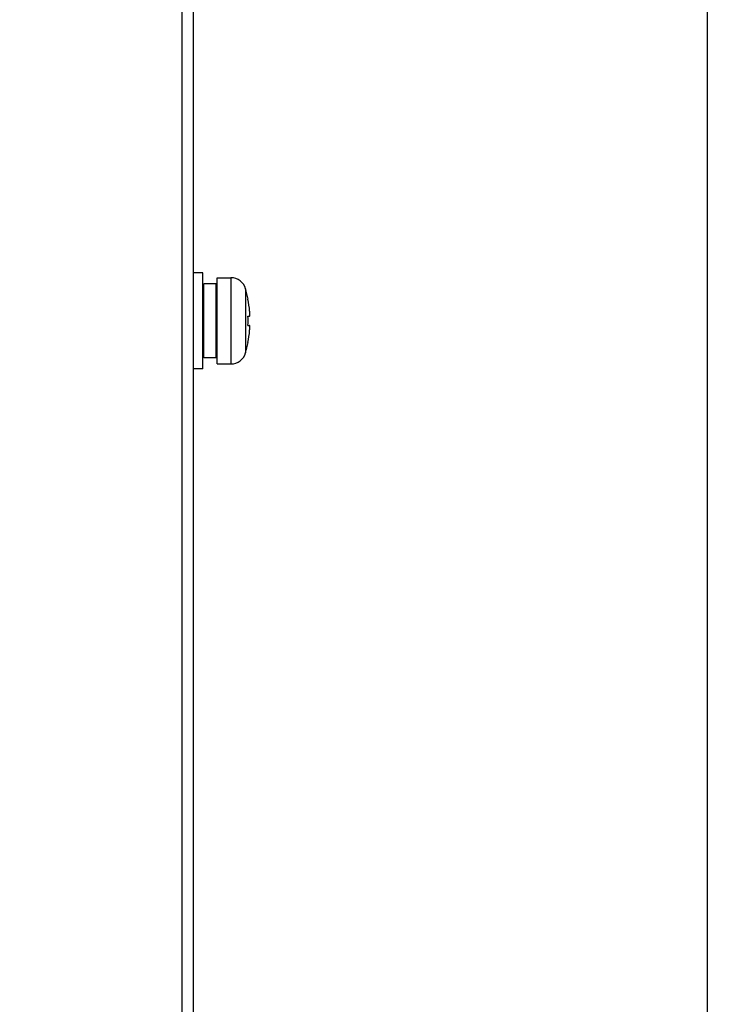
# Model space of a CAD drawing. Header units: millimetres. Extents: x 1117 to 38156, y -1945 to 7303.
# Tile 112 of 256: x 4296 to 4371, y 713 to 816. Entities that reach past the tile are written whole.
import ezdxf

# ---------------------------------------------------------------- set-up
doc = ezdxf.new("R2010")
doc.units = ezdxf.units.MM
doc.styles.get("Standard").update_dxf_attribs({"font": 'arial.ttf'})
doc.dimstyles.new('DIMSTYLE_1', dxfattribs={"dimtxt": 4.2, "dimasz": 3.6, "dimexe": 2.5, "dimexo": 0, "dimgap": 1.05, "dimtad": 1, "dimdsep": 46, "dimtxsty": 'Standard', "dimblk": '_FILLED', "dimblk1": '_FILLED', "dimblk2": '_FILLED', "dimcen": 0.09, "dimazin": 2, "dimtp": 0.01, "dimtm": 0.01, "dimtfac": 1, "dimtofl": 0, "dimtmove": 0, "dimatfit": 3, "dimldrblk": '_FILLED', "dimfxl": 0, "dimtolj": 1, "dimarcsym": 0})

# ---------------------------------------------------------------- blocks, each defined once
blk = doc.blocks.new('_FILLED')
at = {"color": 0, "linetype": 'ByBlock'}
blk.add_solid([(0, 0), (-1, 0.167), (-1, -0.167)], dxfattribs=at)
blk = doc.blocks.new('*D69')
at = {"color": 0, "linetype": 'Continuous', "lineweight": -2}
for p, q in [((4284.34, 834.31), (4370.54, 834.31)), ((4368.04, 524.41), (4368.04, 830.71)), ((4284.34, 520.81), (4370.54, 520.81))]:
    blk.add_line(p, q, dxfattribs=at)
at = {"layer": 'Defpoints', "color": 0, "linetype": 'Continuous'}
for p in [(4284.34, 834.31), (4368.04, 834.31), (4284.34, 520.81)]:
    blk.add_point(p, dxfattribs=at)
at = {"color": 0, "linetype": 'Continuous', "lineweight": -2, "xscale": 3.6, "yscale": 3.6, "zscale": 3.6}
for p, rotation in [((4368.04, 834.31), 90), ((4368.04, 520.81), 270)]:
    blk.add_blockref('_FILLED', p, dxfattribs=dict(at, rotation=rotation))
at = {"color": 0, "linetype": 'Continuous', "insert": (4353.65, 684.82), "char_height": 10, "width": 61.6875, "attachment_point": 2, "rotation": 90, "line_spacing_factor": 0.9}
blk.add_mtext('\\A1;313.5', dxfattribs=at)

msp = doc.modelspace()

# ---------------------------------------------------------------- linework, layer by layer
at = {"linetype": 'Continuous'}
for p, q in [((4314.335, 841.315), (4314.335, 516.315)), ((4313.135, 828.315), (4313.135, 527.515)), ((4315.335, 789.815), (4314.335, 789.815)), ((4315.335, 779.815), (4315.335, 789.815)), ((4316.735, 788.665), (4315.435, 788.665)), ((4315.435, 780.965), (4315.435, 788.665)), ((4316.735, 780.965), (4316.735, 788.665)), ((4316.835, 789.315), (4318.273, 789.315)), ((4316.835, 780.315), (4316.835, 789.315)), ((4318.273, 789.315), (4318.273, 780.315)), ((4319.809, 788.161), (4319.809, 781.469)), ((4315.335, 787.315), (4315.435, 787.315)), ((4316.735, 787.315), (4316.835, 787.315)), ((4320.058, 787.084), (4320.068, 787.089)), ((4320.058, 785.315), (4320.233, 785.315)), ((4320.058, 784.315), (4320.233, 784.315)), ((4315.335, 782.315), (4315.435, 782.315)), ((4316.735, 782.315), (4316.835, 782.315)), ((4320.068, 782.541), (4320.058, 782.546)), ((4316.735, 780.965), (4315.435, 780.965)), ((4316.835, 780.315), (4318.273, 780.315)), ((4315.335, 779.815), (4314.335, 779.815))]:
    msp.add_line(p, q, dxfattribs=at)
for centre, radius, start, end in [((4318.273, 787.715), 1.6, 16.19135, 90), ((4308.285, 784.815), 12, 10.92564, 16.19135), ((4308.285, 784.815), 11.99, 4.78436, 10.90842), ((4314.326, 785.32), 5.928, 3.97331, 4.78722), ((4306.971, 784.815), 13.097, 357.81214, 2.18786), ((4308.285, 784.815), 11.99, 349.09158, 355.21564), ((4314.326, 784.31), 5.927, 355.21276, 356.02788), ((4308.285, 784.815), 12, 343.80865, 349.07436), ((4318.273, 781.915), 1.6, 270, 343.80865)]:
    msp.add_arc(centre, radius, start, end, dxfattribs=at)
for points, knots in [([(4320.239, 785.321), (4320.242, 785.326), (4320.245, 785.342), (4320.248, 785.371), (4320.25, 785.412), (4320.251, 785.483), (4320.248, 785.591), (4320.243, 785.682), (4320.24, 785.731)], [0, 0, 0, 0, 0.0448497, 0.1168519, 0.214987, 0.3371226, 0.6412923, 1, 1, 1, 1]), ([(4320.233, 785.315), (4320.234, 785.315), (4320.237, 785.316), (4320.238, 785.319), (4320.239, 785.321)], [0, 0, 0, 0, 0.18787, 1, 1, 1, 1]), ([(4320.239, 784.309), (4320.239, 784.31), (4320.237, 784.312), (4320.235, 784.315), (4320.233, 784.315)], [0, 0, 0, 0, 0.3413527, 1, 1, 1, 1]), ([(4320.24, 783.899), (4320.243, 783.948), (4320.248, 784.039), (4320.251, 784.147), (4320.25, 784.218), (4320.248, 784.258), (4320.245, 784.288), (4320.242, 784.304), (4320.239, 784.309)], [0, 0, 0, 0, 0.3587185, 0.6628837, 0.7850155, 0.8831477, 0.955149, 1, 1, 1, 1])]:
    msp.add_open_spline(points, degree=3, knots=knots, dxfattribs=at)

# ---------------------------------------------------------------- dimensions: what is measured, and where the dimension line sits
dim = msp.add_linear_dim(base=(4368.035, 834.315), p1=(4284.335, 520.815), p2=(4284.335, 834.315), angle=90, dimstyle='DIMSTYLE_1', override={"dimtxt": 10}, dxfattribs=at)
dim.commit()
dim.dimension.update_dxf_attribs({"geometry": '*D69', "text_midpoint": (4368.035, 684.818), "dimtype": 160})

doc.saveas('drawing.dxf')
